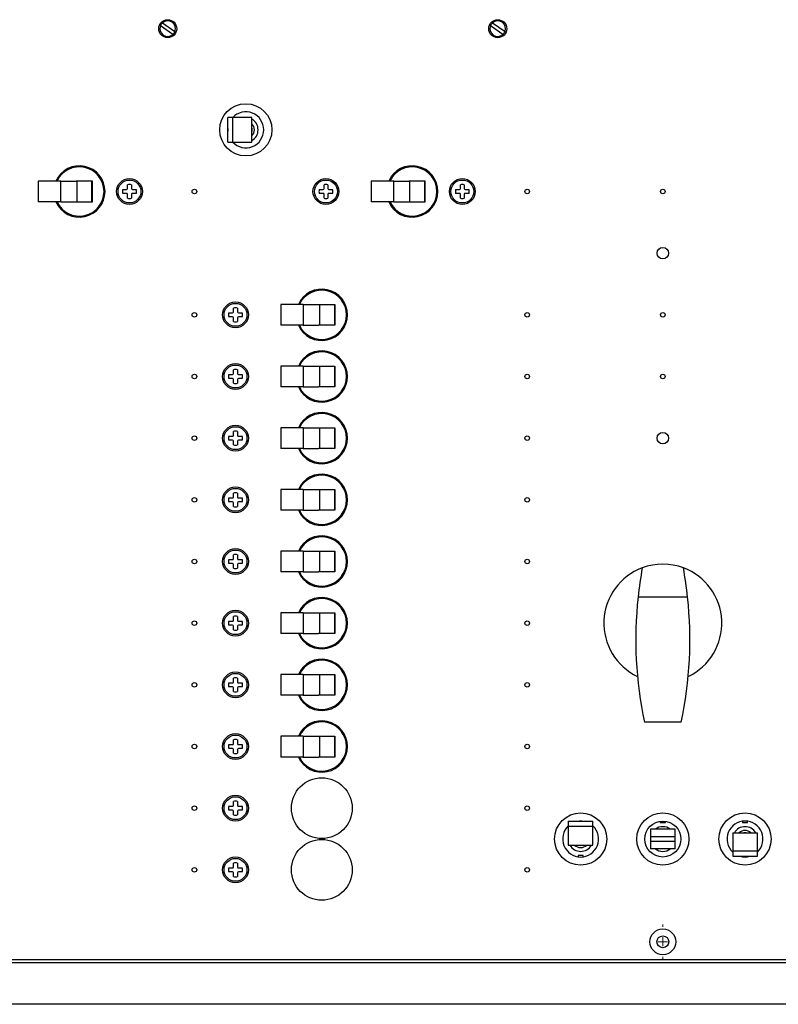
# Model space of a CAD drawing. Header units: inches. Extents: x 0 to 40.7, y 0 to 26.
# Tile 8 of 39: x 13.9 to 23.1, y 0.4 to 12.4. Entities that reach past the tile are written whole.
import ezdxf

# ---------------------------------------------------------------- set-up
doc = ezdxf.new("R2010")
doc.units = ezdxf.units.IN
doc.header["$LTSCALE"] = 0.5
doc.header["$MEASUREMENT"] = 0
doc.linetypes.add('CENTER', pattern=[2, 1.25, -0.25, 0.25, -0.25])
doc.layers.add('AM_7', color=4, linetype='CENTER', lineweight=15)
doc.layers.add('AM_VIS', color=7, linetype='Continuous', lineweight=30)
doc.layers.add('FORMAT', color=112, linetype='Continuous')

msp = doc.modelspace()

# ---------------------------------------------------------------- linework, layer by layer
at = {"layer": 'AM_7'}
for p, q in [((21.7127, 1.3773), (21.7127, 1.3483)), ((21.7127, 1.1113), (21.7127, 1.2213)), ((21.5307, 1.1663), (21.5307, 1.1663)), ((21.6577, 1.1663), (21.7677, 1.1663)), ((21.8947, 1.1663), (21.8947, 1.1663)), ((21.7127, 0.9843), (21.7127, 0.9553))]:
    msp.add_line(p, q, dxfattribs=at)
at = {"layer": 'AM_VIS', "color": 232}
for p, q in [((15.6252, 12.3428), (15.7761, 12.2364)), ((15.7502, 12.1997), (15.5993, 12.306))]:
    msp.add_line(p, q, dxfattribs=at)
at = {"layer": 'AM_VIS', "color": 140}
for p, q in [((19.6412, 12.3428), (19.7921, 12.2364)), ((19.7662, 12.1997), (19.6153, 12.306))]:
    msp.add_line(p, q, dxfattribs=at)
at = {"layer": 'AM_VIS', "color": 53}
for p, q in [((16.4816, 11.1913), (16.4195, 11.1913)), ((16.4195, 10.8913), (16.4195, 11.1913)), ((16.4816, 10.8913), (16.4816, 11.1913)), ((16.7113, 11.1913), (16.4816, 11.1913)), ((16.7113, 10.8913), (16.7113, 11.1913)), ((16.4195, 10.8913), (16.4816, 10.8913)), ((16.4816, 10.8913), (16.7113, 10.8913)), ((20.5627, 2.6345), (20.5627, 2.5723)), ((20.5627, 2.6345), (20.8627, 2.6345)), ((20.8627, 2.5723), (20.8627, 2.6345)), ((20.5627, 2.5723), (20.8627, 2.5723)), ((20.5627, 2.5723), (20.5627, 2.3426)), ((20.8627, 2.3426), (20.8627, 2.5723)), ((21.8627, 2.5363), (21.5627, 2.5363)), ((21.5627, 2.5363), (21.5627, 2.4483)), ((21.6814, 2.6328), (21.6814, 2.6173)), ((21.6814, 2.6173), (21.7439, 2.6173)), ((21.7439, 2.6173), (21.7439, 2.6328)), ((21.8627, 2.4483), (21.8627, 2.5363)), ((22.6814, 2.6328), (22.6814, 2.6173)), ((22.6814, 2.6173), (22.7439, 2.6173)), ((22.7439, 2.6173), (22.7439, 2.6328)), ((21.5627, 2.4483), (21.8627, 2.4483)), ((21.5627, 2.4483), (21.5627, 2.3843)), ((21.8627, 2.3843), (21.8627, 2.4483)), ((22.5627, 2.4917), (22.8627, 2.4917)), ((22.5627, 2.4917), (22.5627, 2.2683)), ((22.8627, 2.2683), (22.8627, 2.4917)), ((20.5627, 2.3426), (20.8627, 2.3426)), ((21.8627, 2.3843), (21.5627, 2.3843)), ((21.5627, 2.3843), (21.5627, 2.2963)), ((21.8627, 2.2963), (21.5627, 2.2963)), ((21.8627, 2.2963), (21.8627, 2.3843)), ((20.6814, 2.2153), (20.6814, 2.1998)), ((20.7439, 2.2153), (20.6814, 2.2153)), ((20.7439, 2.1998), (20.7439, 2.2153)), ((22.8627, 2.2683), (22.5627, 2.2683)), ((22.5627, 2.2683), (22.5627, 2.206)), ((22.5627, 2.206), (22.8627, 2.206)), ((22.8627, 2.206), (22.8627, 2.2683))]:
    msp.add_line(p, q, dxfattribs=at)
at = {"layer": 'AM_VIS', "color": 231}
for p, q in [((14.1127, 10.4188), (14.1127, 10.1638)), ((14.3875, 10.4188), (14.1127, 10.4188)), ((14.3875, 10.1638), (14.3875, 10.4188)), ((14.3875, 10.4188), (14.4704, 10.4188)), ((14.4704, 10.4188), (14.5731, 10.4188)), ((14.7723, 10.4188), (14.5731, 10.4188)), ((14.5852, 10.1638), (14.5852, 10.4188)), ((14.7663, 10.1638), (14.7663, 10.4188)), ((14.7723, 10.1638), (14.7723, 10.4188)), ((18.1627, 10.4188), (18.1627, 10.1638)), ((18.4375, 10.4188), (18.1627, 10.4188)), ((18.4375, 10.1638), (18.4375, 10.4188)), ((18.4375, 10.4188), (18.5204, 10.4188)), ((18.5204, 10.4188), (18.6231, 10.4188)), ((18.8223, 10.4188), (18.6231, 10.4188)), ((18.6352, 10.1638), (18.6352, 10.4188)), ((18.8163, 10.1638), (18.8163, 10.4188)), ((18.8223, 10.1638), (18.8223, 10.4188)), ((14.3875, 10.1638), (14.1127, 10.1638)), ((14.3875, 10.1638), (14.4704, 10.1638)), ((14.4704, 10.1638), (14.5731, 10.1638)), ((14.5731, 10.1638), (14.7723, 10.1638)), ((18.4375, 10.1638), (18.1627, 10.1638)), ((18.4375, 10.1638), (18.5204, 10.1638)), ((18.5204, 10.1638), (18.6231, 10.1638)), ((18.6231, 10.1638), (18.8223, 10.1638))]:
    msp.add_line(p, q, dxfattribs=at)
at = {"layer": 'AM_VIS', "color": 33}
for p, q in [((15.1414, 10.3143), (15.1881, 10.3143)), ((15.1997, 10.3258), (15.1997, 10.3725)), ((15.2457, 10.3725), (15.2457, 10.3258)), ((15.2573, 10.3143), (15.304, 10.3143)), ((17.5314, 10.3143), (17.5781, 10.3143)), ((17.5897, 10.3258), (17.5897, 10.3725)), ((17.6357, 10.3725), (17.6357, 10.3258)), ((17.6473, 10.3143), (17.694, 10.3143)), ((19.1914, 10.3143), (19.2381, 10.3143)), ((19.2497, 10.3258), (19.2497, 10.3725)), ((19.2957, 10.3725), (19.2957, 10.3258)), ((19.3073, 10.3143), (19.354, 10.3143)), ((15.1881, 10.2682), (15.1414, 10.2682)), ((15.1997, 10.21), (15.1997, 10.2567)), ((15.2457, 10.2567), (15.2457, 10.21)), ((15.304, 10.2682), (15.2573, 10.2682)), ((17.5781, 10.2682), (17.5314, 10.2682)), ((17.5897, 10.21), (17.5897, 10.2567)), ((17.6357, 10.2567), (17.6357, 10.21)), ((17.694, 10.2682), (17.6473, 10.2682)), ((19.2381, 10.2682), (19.1914, 10.2682)), ((19.2497, 10.21), (19.2497, 10.2567)), ((19.2957, 10.2567), (19.2957, 10.21)), ((19.354, 10.2682), (19.3073, 10.2682)), ((16.4897, 8.8258), (16.4897, 8.8725)), ((16.5357, 8.8725), (16.5357, 8.8258)), ((16.4314, 8.8143), (16.4781, 8.8143)), ((16.4781, 8.7682), (16.4314, 8.7682)), ((16.4897, 8.71), (16.4897, 8.7567)), ((16.5357, 8.7567), (16.5357, 8.71)), ((16.5473, 8.8143), (16.594, 8.8143)), ((16.594, 8.7682), (16.5473, 8.7682)), ((16.4314, 8.0643), (16.4781, 8.0643)), ((16.4897, 8.0758), (16.4897, 8.1225)), ((16.5357, 8.1225), (16.5357, 8.0758)), ((16.5473, 8.0643), (16.594, 8.0643)), ((16.4781, 8.0182), (16.4314, 8.0182)), ((16.4897, 7.96), (16.4897, 8.0067)), ((16.5357, 8.0067), (16.5357, 7.96)), ((16.594, 8.0182), (16.5473, 8.0182)), ((16.4314, 7.3143), (16.4781, 7.3143)), ((16.4897, 7.3258), (16.4897, 7.3725)), ((16.5357, 7.3725), (16.5357, 7.3258)), ((16.5473, 7.3143), (16.594, 7.3143)), ((16.4781, 7.2682), (16.4314, 7.2682)), ((16.4897, 7.21), (16.4897, 7.2567)), ((16.5357, 7.2567), (16.5357, 7.21)), ((16.594, 7.2682), (16.5473, 7.2682)), ((16.4897, 6.5758), (16.4897, 6.6225)), ((16.5357, 6.6225), (16.5357, 6.5758)), ((16.4314, 6.5643), (16.4781, 6.5643)), ((16.4781, 6.5182), (16.4314, 6.5182)), ((16.4897, 6.46), (16.4897, 6.5067)), ((16.5357, 6.5067), (16.5357, 6.46)), ((16.5473, 6.5643), (16.594, 6.5643)), ((16.594, 6.5182), (16.5473, 6.5182)), ((16.4897, 5.8258), (16.4897, 5.8725)), ((16.5357, 5.8725), (16.5357, 5.8258)), ((16.4314, 5.8143), (16.4781, 5.8143)), ((16.4781, 5.7682), (16.4314, 5.7682)), ((16.4897, 5.71), (16.4897, 5.7567)), ((16.5357, 5.7567), (16.5357, 5.71)), ((16.5473, 5.8143), (16.594, 5.8143)), ((16.594, 5.7682), (16.5473, 5.7682)), ((16.4314, 5.0643), (16.4781, 5.0643)), ((16.4897, 5.0758), (16.4897, 5.1225)), ((16.5357, 5.1225), (16.5357, 5.0758)), ((16.5473, 5.0643), (16.594, 5.0643)), ((16.4781, 5.0182), (16.4314, 5.0182)), ((16.4897, 4.96), (16.4897, 5.0067)), ((16.5357, 5.0067), (16.5357, 4.96)), ((16.594, 5.0182), (16.5473, 5.0182)), ((16.4314, 4.3143), (16.4781, 4.3143)), ((16.4897, 4.3258), (16.4897, 4.3725)), ((16.5357, 4.3725), (16.5357, 4.3258)), ((16.5473, 4.3143), (16.594, 4.3143)), ((16.4781, 4.2682), (16.4314, 4.2682)), ((16.4897, 4.21), (16.4897, 4.2567)), ((16.5357, 4.2567), (16.5357, 4.21)), ((16.594, 4.2682), (16.5473, 4.2682)), ((16.4897, 3.5758), (16.4897, 3.6225)), ((16.5357, 3.6225), (16.5357, 3.5758)), ((16.4314, 3.5643), (16.4781, 3.5643)), ((16.4781, 3.5182), (16.4314, 3.5182)), ((16.4897, 3.46), (16.4897, 3.5067)), ((16.5357, 3.5067), (16.5357, 3.46)), ((16.5473, 3.5643), (16.594, 3.5643)), ((16.594, 3.5182), (16.5473, 3.5182)), ((16.4314, 2.8143), (16.4781, 2.8143)), ((16.4781, 2.7682), (16.4314, 2.7682)), ((16.4897, 2.8258), (16.4897, 2.8725)), ((16.4897, 2.71), (16.4897, 2.7567)), ((16.5357, 2.8725), (16.5357, 2.8258)), ((16.5357, 2.7567), (16.5357, 2.71)), ((16.5473, 2.8143), (16.594, 2.8143)), ((16.594, 2.7682), (16.5473, 2.7682)), ((16.4314, 2.0643), (16.4781, 2.0643)), ((16.4897, 2.0758), (16.4897, 2.1225)), ((16.5357, 2.1225), (16.5357, 2.0758)), ((16.5473, 2.0643), (16.594, 2.0643)), ((16.4781, 2.0182), (16.4314, 2.0182)), ((16.4897, 1.96), (16.4897, 2.0067)), ((16.5357, 2.0067), (16.5357, 1.96)), ((16.594, 2.0182), (16.5473, 2.0182))]:
    msp.add_line(p, q, dxfattribs=at)
at = {"layer": 'AM_VIS', "color": 171}
for p, q in [((17.0627, 8.9188), (17.0627, 8.6638)), ((17.3375, 8.9188), (17.0627, 8.9188)), ((17.3375, 8.9188), (17.4204, 8.9188)), ((17.3375, 8.9188), (17.3375, 8.6638)), ((17.4204, 8.9188), (17.5231, 8.9188)), ((17.5231, 8.9188), (17.7223, 8.9188)), ((17.5352, 8.9188), (17.5352, 8.6638)), ((17.7163, 8.9188), (17.7163, 8.6638)), ((17.7223, 8.9188), (17.7223, 8.6638)), ((17.3375, 8.6638), (17.0627, 8.6638)), ((17.3375, 8.6638), (17.4204, 8.6638)), ((17.4204, 8.6638), (17.5231, 8.6638)), ((17.7223, 8.6638), (17.5231, 8.6638)), ((17.3375, 8.1688), (17.0627, 8.1688)), ((17.0627, 8.1688), (17.0627, 7.9138)), ((17.3375, 8.1688), (17.4204, 8.1688)), ((17.3375, 8.1688), (17.3375, 7.9138)), ((17.4204, 8.1688), (17.5231, 8.1688)), ((17.5231, 8.1688), (17.7223, 8.1688)), ((17.5352, 8.1688), (17.5352, 7.9138)), ((17.7163, 8.1688), (17.7163, 7.9138)), ((17.7223, 8.1688), (17.7223, 7.9138)), ((17.3375, 7.9138), (17.0627, 7.9138)), ((17.3375, 7.9138), (17.4204, 7.9138)), ((17.4204, 7.9138), (17.5231, 7.9138)), ((17.7223, 7.9138), (17.5231, 7.9138))]:
    msp.add_line(p, q, dxfattribs=at)
at = {"layer": 'AM_VIS', "color": 181}
for p, q in [((17.0627, 7.4188), (17.0627, 7.1638)), ((17.3375, 7.4188), (17.0627, 7.4188)), ((17.3375, 7.4188), (17.4204, 7.4188)), ((17.3375, 7.4188), (17.3375, 7.1638)), ((17.4204, 7.4188), (17.5231, 7.4188)), ((17.5231, 7.4188), (17.7223, 7.4188)), ((17.5352, 7.4188), (17.5352, 7.1638)), ((17.7163, 7.4188), (17.7163, 7.1638)), ((17.7223, 7.4188), (17.7223, 7.1638)), ((17.3375, 7.1638), (17.0627, 7.1638)), ((17.3375, 7.1638), (17.4204, 7.1638)), ((17.4204, 7.1638), (17.5231, 7.1638)), ((17.7223, 7.1638), (17.5231, 7.1638)), ((17.0627, 6.6688), (17.0627, 6.4138)), ((17.3375, 6.6688), (17.0627, 6.6688)), ((17.3375, 6.6688), (17.4204, 6.6688)), ((17.3375, 6.6688), (17.3375, 6.4138)), ((17.4204, 6.6688), (17.5231, 6.6688)), ((17.5231, 6.6688), (17.7223, 6.6688)), ((17.5352, 6.6688), (17.5352, 6.4138)), ((17.7163, 6.6688), (17.7163, 6.4138)), ((17.7223, 6.6688), (17.7223, 6.4138)), ((17.3375, 6.4138), (17.0627, 6.4138)), ((17.3375, 6.4138), (17.4204, 6.4138)), ((17.4204, 6.4138), (17.5231, 6.4138)), ((17.7223, 6.4138), (17.5231, 6.4138)), ((17.0627, 5.9188), (17.0627, 5.6638)), ((17.3375, 5.9188), (17.0627, 5.9188)), ((17.3375, 5.9188), (17.4204, 5.9188)), ((17.3375, 5.9188), (17.3375, 5.6638)), ((17.4204, 5.9188), (17.5231, 5.9188)), ((17.5231, 5.9188), (17.7223, 5.9188)), ((17.5352, 5.9188), (17.5352, 5.6638)), ((17.7163, 5.9188), (17.7163, 5.6638)), ((17.7223, 5.9188), (17.7223, 5.6638)), ((17.3375, 5.6638), (17.0627, 5.6638)), ((17.3375, 5.6638), (17.4204, 5.6638)), ((17.4204, 5.6638), (17.5231, 5.6638)), ((17.7223, 5.6638), (17.5231, 5.6638))]:
    msp.add_line(p, q, dxfattribs=at)
at = {"layer": 'AM_VIS', "color": 132}
for p, q in [((22.0141, 5.3588), (21.4113, 5.3588)), ((21.9377, 3.8388), (21.4877, 3.8388))]:
    msp.add_line(p, q, dxfattribs=at)
at = {"layer": 'AM_VIS', "color": 201}
for p, q in [((17.0627, 5.1688), (17.0627, 4.9138)), ((17.3375, 5.1688), (17.0627, 5.1688)), ((17.3375, 5.1688), (17.4204, 5.1688)), ((17.3375, 5.1688), (17.3375, 4.9138)), ((17.4204, 5.1688), (17.5231, 5.1688)), ((17.5231, 5.1688), (17.7223, 5.1688)), ((17.5352, 5.1688), (17.5352, 4.9138)), ((17.7163, 5.1688), (17.7163, 4.9138)), ((17.7223, 5.1688), (17.7223, 4.9138)), ((17.3375, 4.9138), (17.0627, 4.9138)), ((17.3375, 4.9138), (17.4204, 4.9138)), ((17.4204, 4.9138), (17.5231, 4.9138)), ((17.7223, 4.9138), (17.5231, 4.9138)), ((17.0627, 4.4188), (17.0627, 4.1638)), ((17.3375, 4.4188), (17.0627, 4.4188)), ((17.3375, 4.4188), (17.4204, 4.4188)), ((17.3375, 4.4188), (17.3375, 4.1638)), ((17.4204, 4.4188), (17.5231, 4.4188)), ((17.5231, 4.4188), (17.7223, 4.4188)), ((17.5352, 4.4188), (17.5352, 4.1638)), ((17.7163, 4.4188), (17.7163, 4.1638)), ((17.7223, 4.4188), (17.7223, 4.1638)), ((17.3375, 4.1638), (17.0627, 4.1638)), ((17.3375, 4.1638), (17.4204, 4.1638)), ((17.4204, 4.1638), (17.5231, 4.1638)), ((17.7223, 4.1638), (17.5231, 4.1638)), ((17.0627, 3.6688), (17.0627, 3.4138)), ((17.3375, 3.6688), (17.0627, 3.6688)), ((17.3375, 3.6688), (17.4204, 3.6688)), ((17.3375, 3.6688), (17.3375, 3.4138)), ((17.4204, 3.6688), (17.5231, 3.6688)), ((17.5231, 3.6688), (17.7223, 3.6688)), ((17.5352, 3.6688), (17.5352, 3.4138)), ((17.7163, 3.6688), (17.7163, 3.4138)), ((17.7223, 3.6688), (17.7223, 3.4138)), ((17.3375, 3.4138), (17.0627, 3.4138)), ((17.3375, 3.4138), (17.4204, 3.4138)), ((17.4204, 3.4138), (17.5231, 3.4138)), ((17.7223, 3.4138), (17.5231, 3.4138))]:
    msp.add_line(p, q, dxfattribs=at)
at = {"layer": 'AM_VIS', "color": 72}
for p, q in [((11.9627, 0.9509), (31.4627, 0.9509)), ((11.9627, 0.9163), (31.4627, 0.9163))]:
    msp.add_line(p, q, dxfattribs=at)
for centre, radius in [((15.6877, 12.2713), 0.1094), ((19.7037, 12.2713), 0.1094), ((15.2227, 10.2913), 0.157), ((17.6127, 10.2913), 0.157), ((19.2727, 10.2913), 0.157), ((16.0127, 10.2913), 0.0275), ((20.0627, 10.2913), 0.0275), ((21.7127, 10.2913), 0.0275), ((21.7127, 9.5413), 0.07), ((16.5127, 8.7913), 0.157), ((16.0127, 8.7913), 0.0275), ((20.0627, 8.7913), 0.0275), ((21.7127, 8.7913), 0.0275), ((16.5127, 8.0413), 0.157), ((16.0127, 8.0413), 0.0275), ((20.0627, 8.0413), 0.0275), ((21.7127, 8.0413), 0.0275), ((16.5127, 7.2913), 0.157), ((16.0127, 7.2913), 0.0275), ((20.0627, 7.2913), 0.0275), ((21.7127, 7.2913), 0.07), ((16.5127, 6.5413), 0.157), ((16.0127, 6.5413), 0.0275), ((20.0627, 6.5413), 0.0275), ((16.5127, 5.7913), 0.157), ((16.0127, 5.7913), 0.0275), ((20.0627, 5.7913), 0.0275), ((16.5127, 5.0413), 0.157), ((16.0127, 5.0413), 0.0275), ((20.0627, 5.0413), 0.0275), ((16.5127, 4.2913), 0.157), ((16.0127, 4.2913), 0.0275), ((20.0627, 4.2913), 0.0275), ((16.5127, 3.5413), 0.157), ((16.0127, 3.5413), 0.0275), ((20.0627, 3.5413), 0.0275), ((16.5127, 2.7913), 0.157), ((16.0127, 2.7913), 0.0275), ((20.0627, 2.7913), 0.0275), ((16.5127, 2.0413), 0.157), ((16.0127, 2.0413), 0.0275), ((20.0627, 2.0413), 0.0275), ((21.7127, 1.1663), 0.157), ((21.7127, 1.1663), 0.072)]:
    msp.add_circle(centre, radius, dxfattribs=at)
at = {"layer": 'AM_VIS', "color": 202}
for centre, radius in [((16.6377, 11.0413), 0.3175), ((20.7127, 2.4163), 0.3175), ((21.7127, 2.4163), 0.3175), ((21.7127, 2.4163), 0.2188), ((22.7127, 2.4163), 0.3175)]:
    msp.add_circle(centre, radius, dxfattribs=at)
at = {"layer": 'AM_VIS', "color": 33}
for centre in [(15.2227, 10.2913), (17.6127, 10.2913), (19.2727, 10.2913), (16.5127, 8.7913), (16.5127, 8.0413), (16.5127, 7.2913), (16.5127, 6.5413), (16.5127, 5.7913), (16.5127, 5.0413), (16.5127, 4.2913), (16.5127, 3.5413), (16.5127, 2.7913), (16.5127, 2.0413)]:
    msp.add_circle(centre, 0.1395, dxfattribs=at)
at = {"layer": 'AM_VIS', "color": 150}
for centre in [(17.5627, 2.7913), (17.5627, 2.0413)]:
    msp.add_circle(centre, 0.37, dxfattribs=at)
at = {"layer": 'AM_VIS', "color": 232}
for start, end in [(131.15344, 158.52395), (338.49969, 131.15344), (158.52395, 311.12918), (311.12918, 338.49969)]:
    msp.add_arc((15.6877, 12.2713), 0.095, start, end, dxfattribs=at)
at = {"layer": 'AM_VIS', "color": 140}
for start, end in [(131.15344, 158.52395), (338.49969, 131.15344), (158.52395, 311.12918), (311.12918, 338.49969)]:
    msp.add_arc((19.7037, 12.2713), 0.095, start, end, dxfattribs=at)
at = {"layer": 'AM_VIS', "color": 202}
for centre, start, end in [((16.6377, 11.0413), 223.29181, 136.70819), ((16.6377, 11.0413), 175.96311, 184.03689), ((20.7127, 2.4163), 85.96311, 94.03689), ((22.7127, 2.4163), 313.29181, 226.70819), ((20.7127, 2.4163), 133.29181, 46.70819), ((22.7127, 2.4163), 254.01722, 285.98278)]:
    msp.add_arc(centre, 0.2188, start, end, dxfattribs=at)
at = {"layer": 'AM_VIS', "color": 53}
for centre, radius, start, end in [((16.6377, 11.0413), 0.15, 299.39553, 60.60447), ((16.6377, 11.0413), 0.1045, 314.7911, 45.2089), ((21.7127, 2.4163), 0.15, 53.1301, 126.8699), ((22.7127, 2.4163), 0.15, 30.19857, 149.80143), ((22.7127, 2.4163), 0.1045, 46.21833, 133.78167), ((20.7127, 2.4163), 0.15, 209.39553, 330.60447), ((20.7127, 2.4163), 0.1045, 224.7911, 315.2089), ((21.7127, 2.4163), 0.15, 233.1301, 306.8699)]:
    msp.add_arc(centre, radius, start, end, dxfattribs=at)
at = {"layer": 'AM_VIS', "color": 72}
for centre in [(14.6127, 10.2913), (18.6627, 10.2913), (17.5627, 8.7913), (17.5627, 8.0413), (17.5627, 7.2913), (17.5627, 6.5413), (17.5627, 5.7913), (17.5627, 5.0413), (17.5627, 4.2913), (17.5627, 3.5413)]:
    msp.add_arc(centre, 0.3125, 204.07926, 155.92074, dxfattribs=at)
at = {"layer": 'AM_VIS', "color": 231}
for centre in [(14.6127, 10.2913), (18.6627, 10.2913)]:
    msp.add_arc(centre, 0.3, 205.15066, 154.84934, dxfattribs=at)
at = {"layer": 'AM_VIS', "color": 33}
for centre, radius, start, end in [((15.2227, 10.2913), 0.0845, 164.17338, 195.82662), ((15.1881, 10.3258), 0.0115, 270, 0), ((15.2227, 10.2913), 0.0845, 74.17338, 105.82662), ((15.2573, 10.3258), 0.0115, 180, 270), ((15.2227, 10.2913), 0.0845, 344.17338, 15.82662), ((17.6127, 10.2913), 0.0845, 164.17338, 195.82662), ((17.5781, 10.3258), 0.0115, 270, 0), ((17.6127, 10.2913), 0.0845, 74.17338, 105.82662), ((17.6473, 10.3258), 0.0115, 180, 270), ((17.6127, 10.2913), 0.0845, 344.17338, 15.82662), ((19.2727, 10.2913), 0.0845, 164.17338, 195.82662), ((19.2381, 10.3258), 0.0115, 270, 0), ((19.2727, 10.2913), 0.0845, 74.17338, 105.82662), ((19.3073, 10.3258), 0.0115, 180, 270), ((19.2727, 10.2913), 0.0845, 344.17338, 15.82662), ((15.1881, 10.2567), 0.0115, 0, 90), ((15.2227, 10.2913), 0.0845, 254.17338, 285.82662), ((15.2573, 10.2567), 0.0115, 90, 180), ((17.5781, 10.2567), 0.0115, 0, 90), ((17.6127, 10.2913), 0.0845, 254.17338, 285.82662), ((17.6473, 10.2567), 0.0115, 90, 180), ((19.2381, 10.2567), 0.0115, 0, 90), ((19.2727, 10.2913), 0.0845, 254.17338, 285.82662), ((19.3073, 10.2567), 0.0115, 90, 180), ((16.5127, 8.7913), 0.0845, 74.17338, 105.82662), ((16.5127, 8.7913), 0.0845, 164.17338, 195.82662), ((16.4781, 8.8258), 0.0115, 270, 0), ((16.4781, 8.7567), 0.0115, 0, 90), ((16.5473, 8.8258), 0.0115, 180, 270), ((16.5473, 8.7567), 0.0115, 90, 180), ((16.5127, 8.7913), 0.0845, 344.17338, 15.82662), ((16.5127, 8.7913), 0.0845, 254.17338, 285.82662), ((16.5127, 8.0413), 0.0845, 164.17338, 195.82662), ((16.4781, 8.0758), 0.0115, 270, 0), ((16.5127, 8.0413), 0.0845, 74.17338, 105.82662), ((16.5473, 8.0758), 0.0115, 180, 270), ((16.5127, 8.0413), 0.0845, 344.17338, 15.82662), ((16.4781, 8.0067), 0.0115, 0, 90), ((16.5127, 8.0413), 0.0845, 254.17338, 285.82662), ((16.5473, 8.0067), 0.0115, 90, 180), ((16.5127, 7.2913), 0.0845, 164.17338, 195.82662), ((16.4781, 7.3258), 0.0115, 270, 0), ((16.5127, 7.2913), 0.0845, 74.17338, 105.82662), ((16.5473, 7.3258), 0.0115, 180, 270), ((16.5127, 7.2913), 0.0845, 344.17338, 15.82662), ((16.4781, 7.2567), 0.0115, 0, 90), ((16.5127, 7.2913), 0.0845, 254.17338, 285.82662), ((16.5473, 7.2567), 0.0115, 90, 180), ((16.5127, 6.5413), 0.0845, 74.17338, 105.82662), ((16.5127, 6.5413), 0.0845, 164.17338, 195.82662), ((16.4781, 6.5758), 0.0115, 270, 0), ((16.4781, 6.5067), 0.0115, 0, 90), ((16.5473, 6.5758), 0.0115, 180, 270), ((16.5473, 6.5067), 0.0115, 90, 180), ((16.5127, 6.5413), 0.0845, 344.17338, 15.82662), ((16.5127, 6.5413), 0.0845, 254.17338, 285.82662), ((16.5127, 5.7913), 0.0845, 74.17338, 105.82662), ((16.5127, 5.7913), 0.0845, 164.17338, 195.82662), ((16.4781, 5.8258), 0.0115, 270, 0), ((16.4781, 5.7567), 0.0115, 0, 90), ((16.5473, 5.8258), 0.0115, 180, 270), ((16.5473, 5.7567), 0.0115, 90, 180), ((16.5127, 5.7913), 0.0845, 344.17338, 15.82662), ((16.5127, 5.7913), 0.0845, 254.17338, 285.82662), ((16.5127, 5.0413), 0.0845, 164.17338, 195.82662), ((16.4781, 5.0758), 0.0115, 270, 0), ((16.5127, 5.0413), 0.0845, 74.17338, 105.82662), ((16.5473, 5.0758), 0.0115, 180, 270), ((16.5127, 5.0413), 0.0845, 344.17338, 15.82662), ((16.4781, 5.0067), 0.0115, 0, 90), ((16.5127, 5.0413), 0.0845, 254.17338, 285.82662), ((16.5473, 5.0067), 0.0115, 90, 180), ((16.5127, 4.2913), 0.0845, 164.17338, 195.82662), ((16.4781, 4.3258), 0.0115, 270, 0), ((16.5127, 4.2913), 0.0845, 74.17338, 105.82662), ((16.5473, 4.3258), 0.0115, 180, 270), ((16.5127, 4.2913), 0.0845, 344.17338, 15.82662), ((16.4781, 4.2567), 0.0115, 0, 90), ((16.5127, 4.2913), 0.0845, 254.17338, 285.82662), ((16.5473, 4.2567), 0.0115, 90, 180), ((16.5127, 3.5413), 0.0845, 74.17338, 105.82662), ((16.5127, 3.5413), 0.0845, 164.17338, 195.82662), ((16.4781, 3.5758), 0.0115, 270, 0), ((16.4781, 3.5067), 0.0115, 0, 90), ((16.5473, 3.5758), 0.0115, 180, 270), ((16.5473, 3.5067), 0.0115, 90, 180), ((16.5127, 3.5413), 0.0845, 344.17338, 15.82662), ((16.5127, 3.5413), 0.0845, 254.17338, 285.82662), ((16.5127, 2.7913), 0.0845, 74.17338, 105.82662), ((16.5127, 2.7913), 0.0845, 164.17338, 195.82662), ((16.4781, 2.8258), 0.0115, 270, 0), ((16.4781, 2.7567), 0.0115, 0, 90), ((16.5473, 2.8258), 0.0115, 180, 270), ((16.5473, 2.7567), 0.0115, 90, 180), ((16.5127, 2.7913), 0.0845, 344.17338, 15.82662), ((16.5127, 2.7913), 0.0845, 254.17338, 285.82662), ((16.5127, 2.0413), 0.0845, 164.17338, 195.82662), ((16.4781, 2.0758), 0.0115, 270, 0), ((16.5127, 2.0413), 0.0845, 74.17338, 105.82662), ((16.5473, 2.0758), 0.0115, 180, 270), ((16.5127, 2.0413), 0.0845, 344.17338, 15.82662), ((16.4781, 2.0067), 0.0115, 0, 90), ((16.5127, 2.0413), 0.0845, 254.17338, 285.82662), ((16.5473, 2.0067), 0.0115, 90, 180)]:
    msp.add_arc(centre, radius, start, end, dxfattribs=at)
at = {"layer": 'AM_VIS', "color": 171}
for centre in [(17.5627, 8.7913), (17.5627, 8.0413)]:
    msp.add_arc(centre, 0.3, 205.15066, 154.84934, dxfattribs=at)
at = {"layer": 'AM_VIS', "color": 181}
for centre in [(17.5627, 7.2913), (17.5627, 6.5413), (17.5627, 5.7913)]:
    msp.add_arc(centre, 0.3, 205.15066, 154.84934, dxfattribs=at)
at = {"layer": 'AM_VIS', "color": 132}
for centre, radius, start, end in [((21.7127, 5.0413), 0.7175, 69.60855, 110.39146), ((21.7127, 5.0413), 0.7175, 110.39146, 244.52207), ((26.2463, 4.8399), 4.8627, 169.64688, 173.87473), ((17.1791, 4.8399), 4.8627, 6.12527, 10.35312), ((21.7127, 5.0413), 0.7175, 295.47793, 69.60854), ((26.2463, 4.8399), 4.8627, 173.87473, 191.88089), ((17.1791, 4.8399), 4.8627, 348.11911, 6.12527)]:
    msp.add_arc(centre, radius, start, end, dxfattribs=at)
at = {"layer": 'AM_VIS', "color": 201}
for centre in [(17.5627, 5.0413), (17.5627, 4.2913), (17.5627, 3.5413)]:
    msp.add_arc(centre, 0.3, 205.15066, 154.84934, dxfattribs=at)
at = {"layer": 'AM_VIS', "color": 53}
for centre, major_axis, ratio, start_param, end_param in [((16.6377, 11.0413), (0.0773, 0), 0.9706518, 5.9749203, 6.5914503), ((22.7127, 2.4163), (0, -0.0771), 0.9732664, 2.936799, 3.3463863), ((20.7127, 2.4163), (0, -0.0773), 0.9706518, 5.9749203, 6.5914503)]:
    msp.add_ellipse(centre, major_axis=major_axis, ratio=ratio, start_param=start_param, end_param=end_param, dxfattribs=at)
at = {"layer": 'FORMAT'}
msp.add_line((40.7453, 0.4062), (0, 0.4062), dxfattribs=at)

doc.saveas('drawing.dxf')
